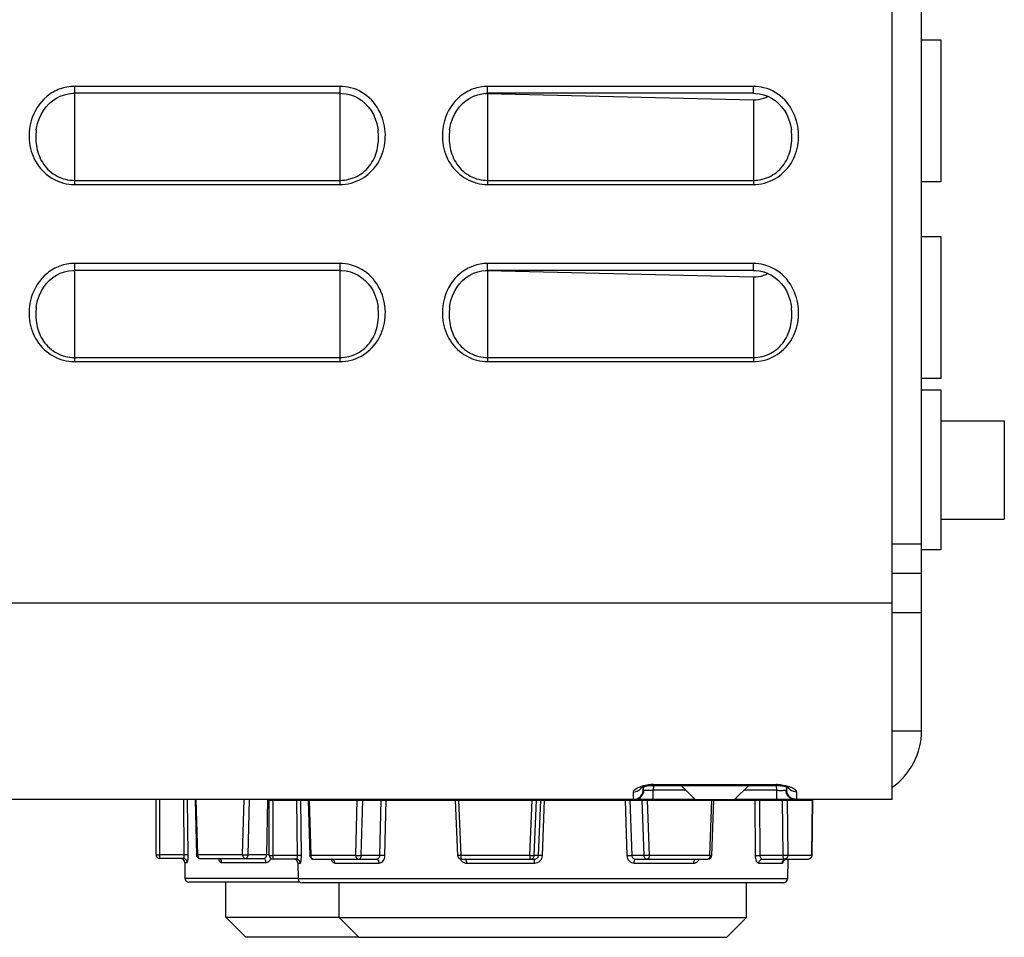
# Model space of a CAD drawing. Header units: millimetres. Extents: x 0 to 1000, y 0 to 850.
# Tile 61 of 80: x 580 to 630, y 273 to 320. Entities that reach past the tile are written whole.
import ezdxf

# ---------------------------------------------------------------- set-up
doc = ezdxf.new("R2010")
doc.units = ezdxf.units.MM
doc.header["$LTSCALE"] = 55.407407
doc.layers.get('0').update_dxf_attribs({"linetype": 'CONTINUOUS'})
doc.layers.add('02___PRT_ALL_AXES', color=7, linetype='CONTINUOUS')
doc.layers.add('CHANFREINS', color=7, linetype='CONTINUOUS')

msp = doc.modelspace()

# ---------------------------------------------------------------- linework, layer by layer
at = {"color": 7, "linetype": 'CONTINUOUS'}
for p, q in [((624.104, 280.101), (624.104, 367.667)), ((581.457, 315.627), (581.644, 315.751)), ((581.644, 315.751), (581.842, 315.85)), ((581.842, 315.85), (582.048, 315.923)), ((582.048, 315.923), (582.257, 315.971)), ((582.257, 315.971), (582.467, 315.993)), ((582.467, 315.993), (582.554, 315.996)), ((596.054, 315.996), (582.554, 315.996)), ((596.054, 315.996), (596.164, 315.992)), ((596.164, 315.992), (596.371, 315.967)), ((596.371, 315.967), (596.578, 315.918)), ((596.578, 315.918), (596.781, 315.843)), ((596.781, 315.843), (596.977, 315.744)), ((596.977, 315.744), (597.162, 315.62)), ((602.456, 315.627), (602.644, 315.751)), ((602.644, 315.751), (602.842, 315.85)), ((602.842, 315.85), (603.048, 315.923)), ((603.048, 315.923), (603.257, 315.971)), ((603.257, 315.971), (603.467, 315.993)), ((603.467, 315.993), (603.554, 315.996)), ((617.054, 315.996), (603.554, 315.996)), ((603.554, 315.982), (617.054, 315.666)), ((617.054, 315.996), (617.163, 315.992)), ((617.163, 315.992), (617.371, 315.967)), ((617.371, 315.967), (617.578, 315.918)), ((617.561, 315.923), (617.767, 315.849)), ((617.578, 315.918), (617.781, 315.843)), ((617.767, 315.849), (617.788, 315.838)), ((617.781, 315.843), (617.976, 315.744)), ((617.976, 315.744), (618.162, 315.62)), ((580.983, 315.124), (581.123, 315.312)), ((581.123, 315.312), (581.282, 315.48)), ((581.282, 315.48), (581.457, 315.627)), ((597.162, 315.62), (597.334, 315.473)), ((597.334, 315.473), (597.491, 315.305)), ((597.491, 315.305), (597.629, 315.118)), ((601.983, 315.124), (602.123, 315.312)), ((602.123, 315.312), (602.282, 315.48)), ((602.282, 315.48), (602.456, 315.627)), ((618.162, 315.62), (618.334, 315.474)), ((618.334, 315.474), (618.491, 315.306)), ((618.491, 315.306), (618.629, 315.119)), ((580.687, 314.467), (580.764, 314.699)), ((580.764, 314.699), (580.863, 314.919)), ((580.863, 314.919), (580.983, 315.124)), ((597.629, 315.118), (597.748, 314.915)), ((597.748, 314.915), (597.846, 314.695)), ((597.846, 314.695), (597.922, 314.464)), ((601.687, 314.466), (601.764, 314.699)), ((601.764, 314.699), (601.863, 314.919)), ((601.863, 314.919), (601.983, 315.124)), ((618.629, 315.119), (618.748, 314.915)), ((618.748, 314.915), (618.846, 314.696)), ((618.846, 314.696), (618.922, 314.464)), ((580.621, 314.131), (580.635, 314.224)), ((580.635, 314.224), (580.687, 314.467)), ((597.922, 314.464), (597.974, 314.223)), ((597.974, 314.223), (597.987, 314.132)), ((601.621, 314.131), (601.635, 314.224)), ((601.635, 314.224), (601.687, 314.466)), ((618.922, 314.464), (618.974, 314.223)), ((618.974, 314.223), (618.987, 314.131)), ((581.457, 306.627), (581.644, 306.751)), ((581.644, 306.751), (581.842, 306.85)), ((581.842, 306.85), (582.048, 306.923)), ((582.048, 306.923), (582.257, 306.971)), ((582.257, 306.971), (582.467, 306.993)), ((582.467, 306.993), (582.554, 306.996)), ((596.054, 306.996), (582.554, 306.996)), ((596.054, 306.996), (596.164, 306.992)), ((596.164, 306.992), (596.371, 306.967)), ((596.371, 306.967), (596.578, 306.918)), ((596.578, 306.918), (596.781, 306.843)), ((596.781, 306.843), (596.977, 306.744)), ((596.977, 306.744), (597.162, 306.62)), ((602.456, 306.627), (602.644, 306.751)), ((602.644, 306.751), (602.842, 306.85)), ((602.842, 306.85), (603.048, 306.923)), ((603.048, 306.923), (603.257, 306.971)), ((603.257, 306.971), (603.467, 306.993)), ((603.467, 306.993), (603.554, 306.996)), ((617.054, 306.996), (603.554, 306.996)), ((603.554, 306.982), (617.054, 306.666)), ((617.054, 306.996), (617.163, 306.992)), ((617.163, 306.992), (617.371, 306.967)), ((617.371, 306.967), (617.578, 306.918)), ((617.561, 306.923), (617.767, 306.849)), ((617.578, 306.918), (617.781, 306.843)), ((617.767, 306.849), (617.788, 306.838)), ((617.781, 306.843), (617.976, 306.744)), ((617.976, 306.744), (618.162, 306.62)), ((580.983, 306.124), (581.123, 306.312)), ((581.123, 306.312), (581.282, 306.48)), ((581.282, 306.48), (581.457, 306.627)), ((597.162, 306.62), (597.334, 306.473)), ((597.334, 306.473), (597.491, 306.305)), ((597.491, 306.305), (597.629, 306.118)), ((601.983, 306.124), (602.123, 306.312)), ((602.123, 306.312), (602.282, 306.48)), ((602.282, 306.48), (602.456, 306.627)), ((618.162, 306.62), (618.334, 306.474)), ((618.334, 306.474), (618.491, 306.306)), ((618.491, 306.306), (618.629, 306.119)), ((580.687, 305.467), (580.764, 305.699)), ((580.764, 305.699), (580.863, 305.919)), ((580.863, 305.919), (580.983, 306.124)), ((597.629, 306.118), (597.748, 305.915)), ((597.748, 305.915), (597.846, 305.695)), ((597.846, 305.695), (597.922, 305.464)), ((601.687, 305.466), (601.764, 305.699)), ((601.764, 305.699), (601.863, 305.919)), ((601.863, 305.919), (601.983, 306.124)), ((618.629, 306.119), (618.748, 305.915)), ((618.748, 305.915), (618.846, 305.696)), ((618.846, 305.696), (618.922, 305.464)), ((580.621, 305.131), (580.635, 305.224)), ((580.635, 305.224), (580.687, 305.467)), ((597.922, 305.464), (597.974, 305.223)), ((597.974, 305.223), (597.987, 305.132)), ((601.621, 305.131), (601.635, 305.224)), ((601.635, 305.224), (601.687, 305.466)), ((618.922, 305.464), (618.974, 305.223)), ((618.974, 305.223), (618.987, 305.131)), ((626.604, 299.351), (629.804, 299.351)), ((629.804, 299.351), (629.804, 294.351)), ((626.604, 294.351), (629.804, 294.351)), ((611.343, 280.7), (611.347, 280.702)), ((611.347, 280.702), (611.359, 280.709)), ((611.359, 280.709), (611.382, 280.72)), ((611.382, 280.72), (611.416, 280.734)), ((611.416, 280.734), (611.46, 280.75)), ((611.46, 280.75), (611.515, 280.767)), ((611.47, 280.753), (611.461, 280.581)), ((611.515, 280.767), (611.581, 280.783)), ((611.581, 280.783), (611.658, 280.798)), ((611.658, 280.798), (611.745, 280.811)), ((611.745, 280.811), (611.837, 280.819)), ((611.837, 280.819), (611.934, 280.824)), ((611.934, 280.824), (611.976, 280.824)), ((611.976, 280.824), (618.226, 280.821)), ((618.226, 280.821), (618.33, 280.818)), ((618.33, 280.818), (618.424, 280.811)), ((618.424, 280.811), (618.514, 280.799)), ((618.514, 280.799), (618.595, 280.785)), ((618.595, 280.785), (618.666, 280.768)), ((618.666, 280.768), (618.727, 280.751)), ((618.727, 280.751), (618.775, 280.735)), ((618.733, 280.749), (618.741, 280.581)), ((618.775, 280.735), (618.812, 280.72)), ((618.812, 280.72), (618.821, 280.716)), ((618.741, 280.597), (618.741, 280.583)), ((611.027, 280.101), (526.804, 280.101)), ((586.704, 277.301), (586.704, 280.101)), ((588.688, 280.101), (588.767, 277.295)), ((592.454, 280.069), (620.078, 280.069)), ((592.454, 277.269), (592.454, 280.069)), ((594.438, 280.069), (594.517, 277.263)), ((601.904, 280.069), (602.025, 277.26)), ((614.104, 280.101), (611.961, 280.101)), ((614.944, 277.261), (615.05, 280.069)), ((618.243, 280.101), (616.104, 280.101)), ((624.104, 280.101), (619.173, 280.101)), ((620.036, 277.266), (620.078, 280.069)), ((588.086, 277.101), (586.904, 277.101)), ((588.16, 276.904), (588.174, 276.097)), ((588.967, 277.101), (592.157, 277.101)), ((589.872, 277.101), (589.877, 277.101)), ((589.877, 277.101), (589.888, 277.099)), ((589.888, 277.099), (589.898, 277.097)), ((589.898, 277.097), (589.905, 277.094)), ((589.905, 277.094), (589.911, 277.091)), ((589.911, 277.091), (589.913, 277.089)), ((593.836, 277.069), (592.654, 277.069)), ((593.91, 276.872), (593.924, 276.065)), ((594.717, 277.069), (597.907, 277.069)), ((595.622, 277.069), (595.627, 277.069)), ((595.627, 277.069), (595.638, 277.067)), ((595.638, 277.067), (595.648, 277.065)), ((595.648, 277.065), (595.655, 277.062)), ((595.655, 277.062), (595.661, 277.059)), ((595.661, 277.059), (595.663, 277.057)), ((602.225, 277.069), (605.931, 277.069)), ((611.074, 277.069), (614.744, 277.069)), ((617.51, 277.069), (619.836, 277.069)), ((618.58, 276.993), (618.578, 276.989)), ((618.578, 276.989), (618.578, 276.987)), ((618.578, 276.987), (618.579, 276.989)), ((618.579, 276.989), (618.581, 276.993)), ((618.581, 276.996), (618.58, 276.993)), ((618.581, 276.993), (618.585, 276.999)), ((618.585, 276.999), (618.591, 277.007)), ((618.591, 277.007), (618.598, 277.015)), ((618.598, 277.015), (618.608, 277.024)), ((618.608, 277.024), (618.619, 277.034)), ((618.619, 277.034), (618.632, 277.042)), ((618.632, 277.042), (618.647, 277.051)), ((618.647, 277.051), (618.663, 277.058)), ((618.663, 277.058), (618.681, 277.063)), ((618.681, 277.063), (618.7, 277.067)), ((618.802, 277.069), (618.784, 276.065)), ((594.016, 275.901), (588.374, 275.901)), ((618.584, 275.869), (594.124, 275.869)), ((590.254, 274.133), (596.004, 274.133)), ((591.254, 273.133), (590.254, 274.133)), ((596.004, 274.101), (616.704, 274.101)), ((597.004, 273.101), (596.004, 274.101)), ((615.704, 273.101), (616.704, 274.101)), ((591.254, 273.133), (596.972, 273.133)), ((597.004, 273.101), (615.704, 273.101))]:
    msp.add_line(p, q, dxfattribs=at)
at = {"color": 3, "linetype": 'CONTINUOUS'}
for p, q in [((626.604, 318.701), (625.604, 318.701)), ((626.604, 311.501), (626.604, 318.701)), ((626.604, 311.501), (625.604, 311.501)), ((626.604, 308.701), (625.604, 308.701)), ((626.604, 301.501), (626.604, 308.701)), ((626.604, 301.501), (625.604, 301.501)), ((626.604, 300.901), (625.604, 300.901)), ((626.604, 292.801), (626.604, 300.901)), ((626.604, 292.801), (625.604, 292.801)), ((625.604, 283.601), (625.604, 291.601)), ((624.104, 289.601), (625.604, 289.601)), ((624.104, 283.601), (625.604, 283.601)), ((611.961, 280.101), (611.027, 280.101)), ((619.173, 280.101), (618.243, 280.101))]:
    msp.add_line(p, q, dxfattribs=at)
at = {"color": 9, "linetype": 'CONTINUOUS'}
for p, q in [((596.054, 316.346), (582.554, 316.346)), ((582.554, 316.346), (582.554, 311.359)), ((596.054, 311.359), (596.054, 316.346)), ((617.054, 316.346), (603.554, 316.346)), ((603.554, 315.996), (603.554, 316.346)), ((617.054, 315.996), (617.054, 316.346)), ((603.554, 315.982), (603.554, 311.359)), ((617.054, 315.666), (617.054, 311.359)), ((580.622, 314.138), (580.621, 314.131)), ((597.987, 314.131), (597.986, 314.137)), ((601.622, 314.138), (601.621, 314.131)), ((618.987, 314.131), (618.986, 314.137)), ((582.554, 311.569), (596.054, 311.569)), ((582.554, 311.359), (596.054, 311.359)), ((603.554, 311.569), (617.054, 311.569)), ((603.554, 311.359), (617.054, 311.359)), ((596.054, 307.346), (582.554, 307.346)), ((582.554, 307.346), (582.554, 302.359)), ((596.054, 302.359), (596.054, 307.346)), ((617.054, 307.346), (603.554, 307.346)), ((603.554, 306.996), (603.554, 307.346)), ((617.054, 306.996), (617.054, 307.346)), ((603.554, 306.982), (603.554, 302.359)), ((617.054, 306.666), (617.054, 302.359)), ((580.622, 305.138), (580.621, 305.131)), ((597.987, 305.131), (597.986, 305.137)), ((601.622, 305.138), (601.621, 305.131)), ((618.987, 305.131), (618.986, 305.137)), ((582.554, 302.569), (596.054, 302.569)), ((582.554, 302.359), (596.054, 302.359)), ((603.554, 302.569), (617.054, 302.569)), ((603.554, 302.359), (617.054, 302.359)), ((526.804, 290.101), (624.104, 290.101)), ((611.973, 280.824), (611.96, 280.575)), ((611.976, 280.862), (618.226, 280.859)), ((611.976, 280.862), (611.976, 280.824)), ((618.226, 280.859), (618.226, 280.821)), ((618.243, 280.575), (618.23, 280.821)), ((613.63, 280.575), (611.96, 280.575)), ((611.961, 280.101), (611.96, 280.575)), ((618.243, 280.575), (616.578, 280.575)), ((618.243, 280.101), (618.243, 280.575)), ((618.719, 280.568), (618.708, 280.567)), ((586.904, 277.101), (586.904, 280.101)), ((588.142, 277.292), (588.114, 280.101)), ((588.339, 277.287), (588.311, 280.101)), ((588.735, 280.101), (588.814, 277.301)), ((591.099, 277.301), (591.177, 280.101)), ((591.381, 277.292), (591.459, 280.101)), ((592.329, 277.292), (592.386, 280.101)), ((592.642, 280.069), (592.642, 280.101)), ((592.654, 277.069), (592.654, 280.069)), ((593.892, 277.26), (593.864, 280.069)), ((594.089, 277.255), (594.061, 280.069)), ((594.485, 280.069), (594.564, 277.269)), ((596.849, 277.269), (596.927, 280.069)), ((597.131, 277.26), (597.209, 280.069)), ((598.079, 277.26), (598.136, 280.069)), ((598.336, 277.255), (598.392, 280.069)), ((602.07, 280.069), (602.19, 277.269)), ((605.691, 277.269), (605.812, 280.069)), ((605.923, 277.26), (606.043, 280.069)), ((606.138, 277.26), (606.254, 280.069)), ((606.335, 277.255), (606.449, 280.069)), ((610.54, 280.069), (610.631, 277.255)), ((610.781, 280.069), (610.873, 277.26)), ((611.386, 280.069), (611.492, 277.26)), ((611.659, 280.069), (611.765, 277.269)), ((614.844, 277.269), (614.95, 280.069)), ((617.132, 280.069), (617.147, 277.255)), ((617.373, 280.069), (617.389, 277.26)), ((618.51, 280.069), (618.552, 277.26)), ((618.766, 280.069), (618.808, 277.269)), ((619.241, 280.11), (619.241, 280.108)), ((620.024, 277.269), (620.066, 280.069)), ((588.142, 277.292), (586.904, 277.292)), ((588.814, 277.301), (591.099, 277.301)), ((592.329, 277.292), (591.381, 277.292)), ((593.892, 277.26), (592.654, 277.26)), ((594.564, 277.269), (596.849, 277.269)), ((598.079, 277.26), (597.131, 277.26)), ((602.19, 277.269), (605.691, 277.269)), ((606.138, 277.26), (605.923, 277.26)), ((611.492, 277.26), (610.873, 277.26)), ((611.765, 277.269), (614.844, 277.269)), ((618.552, 277.26), (617.389, 277.26)), ((618.808, 277.269), (620.024, 277.269)), ((588.16, 276.904), (588.284, 276.904)), ((590.042, 276.904), (592.291, 276.904)), ((593.91, 276.872), (594.034, 276.872)), ((595.792, 276.872), (598.041, 276.872)), ((602.492, 276.872), (605.938, 276.872)), ((611, 276.872), (614.03, 276.872)), ((617.334, 276.872), (618.53, 276.872)), ((593.924, 276.097), (588.174, 276.097)), ((618.784, 276.065), (593.924, 276.065))]:
    msp.add_line(p, q, dxfattribs=at)
for centre, radius, start, end in [((596.053, 314.181), 2.164, 75.5406, 89.9673), ((617.053, 314.181), 2.164, 75.5264, 89.9671), ((596.053, 305.181), 2.164, 75.5406, 89.9673), ((617.053, 305.181), 2.164, 75.5264, 89.9671), ((611.97, 278.58), 2.282, 93.7345, 97.1589), ((611.974, 278.529), 2.333, 92.5297, 93.7436), ((611.975, 278.513), 2.349, 89.9694, 92.5333), ((618.225, 278.512), 2.347, 88.7739, 89.9683), ((618.226, 278.521), 2.338, 85.0203, 88.7831), ((568.866, 279.749), 42.098, 0.7507, 1.0133), ((610.967, 280.601), 0.527, 347.2745, 356.3411), ((611.455, 290.33), 9.769, 272.5688, 272.9629), ((618.746, 290.291), 9.729, 267.0387, 267.4306), ((618.676, 288.576), 8.013, 267.3778, 268.7209), ((618.613, 285.933), 5.369, 268.7601, 269.3468), ((619.235, 280.601), 0.528, 183.6598, 192.7057), ((592.356, 272.319), 4.974, 88.8706, 89.1018), ((619.813, 277.269), 0.211, 352.8563, 359.9787), ((590.405, 277.27), 0.569, 197.3206, 198.0073), ((590.361, 277.255), 0.522, 197.9604, 201.8543), ((596.155, 277.238), 0.569, 197.3206, 198.0073), ((596.111, 277.223), 0.522, 197.9604, 201.8543), ((602.521, 277.267), 0.406, 207.5265, 213.6514), ((618.726, 276.876), 0.193, 103.5515, 112.6366), ((618.726, 276.875), 0.194, 97.6307, 103.5625), ((618.726, 276.876), 0.193, 96.0525, 97.6259)]:
    msp.add_arc(centre, radius, start, end, dxfattribs=at)
at = {"color": 7, "linetype": 'CONTINUOUS'}
for centre, radius, start, end in [((603.589, 317.468), 1.486, 264.5128, 268.6499), ((617.097, 317.161), 1.494, 288.751, 297.6285), ((603.589, 308.468), 1.486, 264.5128, 268.6499), ((617.097, 308.161), 1.494, 288.751, 297.6285), ((610.967, 280.608), 0.494, 347.1669, 356.9416), ((619.235, 280.608), 0.494, 183.0578, 192.8331), ((619.24, 280.611), 0.502, 241.1739, 250.794), ((586.904, 277.301), 0.2, 180, 270), ((588.967, 277.301), 0.2, 205.2303, 270.0046), ((592.654, 277.269), 0.2, 180, 270), ((594.717, 277.269), 0.2, 205.2303, 270.0046), ((602.225, 277.269), 0.2, 182.4617, 270.0001), ((614.744, 277.269), 0.2, 270.0044, 357.8397), ((619.836, 277.269), 0.2, 270.0015, 359.1441), ((587.96, 276.901), 0.2, 1, 75.1667), ((593.71, 276.869), 0.2, 1, 75.1667), ((588.374, 276.101), 0.2, 181, 270), ((594.124, 276.069), 0.2, 181, 270), ((618.584, 276.069), 0.2, 270, 359)]:
    msp.add_arc(centre, radius, start, end, dxfattribs=at)
at = {"color": 3, "linetype": 'CONTINUOUS'}
msp.add_arc((622.104, 283.601), 3.5, 304.856, 360, dxfattribs=at)
at = {"color": 9, "linetype": 'CONTINUOUS'}
for points, knots in [([(582.554, 316.346), (582.305, 316.346), (581.8, 316.256), (580.923, 315.755), (580.496, 315.071), (580.36, 314.595)], [0, 0, 0, 0, 0.251086, 0.502378, 1, 1, 1, 1]), ([(598.25, 314.592), (598.137, 314.985), (597.73, 315.733), (596.988, 316.175), (596.593, 316.277)], [0, 0, 0, 0, 0.50071, 1, 1, 1, 1]), ([(603.554, 316.346), (603.304, 316.346), (602.799, 316.255), (601.921, 315.753), (601.495, 315.068), (601.359, 314.591)], [0, 0, 0, 0, 0.251088, 0.502383, 1, 1, 1, 1]), ([(619.249, 314.594), (619.137, 314.986), (618.729, 315.733), (617.988, 316.175), (617.594, 316.277)], [0, 0, 0, 0, 0.500706, 1, 1, 1, 1]), ([(580.36, 314.595), (580.257, 314.235), (580.197, 313.463), (580.581, 312.37), (581.42, 311.559), (582.181, 311.359), (582.554, 311.359)], [0, 0, 0, 0, 0.250503, 0.50075, 0.750528, 1, 1, 1, 1]), ([(596.054, 311.359), (596.427, 311.359), (597.187, 311.559), (598.027, 312.368), (598.411, 313.46), (598.353, 314.232), (598.25, 314.592)], [0, 0, 0, 0, 0.249284, 0.499031, 0.749379, 1, 1, 1, 1]), ([(601.359, 314.591), (601.256, 314.231), (601.198, 313.46), (601.582, 312.368), (602.421, 311.559), (603.181, 311.359), (603.554, 311.359)], [0, 0, 0, 0, 0.250503, 0.500748, 0.750526, 1, 1, 1, 1]), ([(617.054, 311.359), (617.427, 311.359), (618.188, 311.559), (619.027, 312.369), (619.411, 313.462), (619.352, 314.234), (619.249, 314.594)], [0, 0, 0, 0, 0.249285, 0.499034, 0.749381, 1, 1, 1, 1]), ([(580.621, 314.131), (580.584, 313.832), (580.594, 313.219), (580.936, 312.352), (581.636, 311.721), (582.252, 311.568), (582.554, 311.569)], [0, 0, 0, 0, 0.248752, 0.498807, 0.749393, 1, 1, 1, 1]), ([(596.054, 311.569), (596.357, 311.569), (596.972, 311.721), (597.673, 312.352), (598.015, 313.219), (598.025, 313.833), (597.987, 314.131)], [0, 0, 0, 0, 0.2504, 0.500953, 0.751105, 1, 1, 1, 1]), ([(601.621, 314.131), (601.584, 313.832), (601.594, 313.219), (601.936, 312.352), (602.636, 311.721), (603.252, 311.568), (603.554, 311.569)], [0, 0, 0, 0, 0.248752, 0.498807, 0.749392, 1, 1, 1, 1]), ([(617.054, 311.569), (617.357, 311.569), (617.972, 311.721), (618.673, 312.352), (619.015, 313.219), (619.025, 313.833), (618.987, 314.131)], [0, 0, 0, 0, 0.250401, 0.500955, 0.751107, 1, 1, 1, 1]), ([(582.554, 307.346), (582.305, 307.346), (581.8, 307.256), (580.923, 306.755), (580.496, 306.071), (580.36, 305.595)], [0, 0, 0, 0, 0.251086, 0.502378, 1, 1, 1, 1]), ([(598.25, 305.592), (598.137, 305.985), (597.73, 306.733), (596.988, 307.175), (596.593, 307.277)], [0, 0, 0, 0, 0.50071, 1, 1, 1, 1]), ([(603.554, 307.346), (603.304, 307.346), (602.799, 307.255), (601.921, 306.753), (601.495, 306.068), (601.359, 305.591)], [0, 0, 0, 0, 0.251088, 0.502383, 1, 1, 1, 1]), ([(619.249, 305.594), (619.137, 305.986), (618.729, 306.733), (617.988, 307.175), (617.594, 307.277)], [0, 0, 0, 0, 0.500706, 1, 1, 1, 1]), ([(580.36, 305.595), (580.257, 305.235), (580.197, 304.463), (580.581, 303.37), (581.42, 302.559), (582.181, 302.359), (582.554, 302.359)], [0, 0, 0, 0, 0.250503, 0.50075, 0.750528, 1, 1, 1, 1]), ([(596.054, 302.359), (596.427, 302.359), (597.187, 302.559), (598.027, 303.368), (598.411, 304.46), (598.353, 305.232), (598.25, 305.592)], [0, 0, 0, 0, 0.249284, 0.499031, 0.749379, 1, 1, 1, 1]), ([(601.359, 305.591), (601.256, 305.231), (601.198, 304.46), (601.582, 303.368), (602.421, 302.559), (603.181, 302.359), (603.554, 302.359)], [0, 0, 0, 0, 0.250503, 0.500748, 0.750526, 1, 1, 1, 1]), ([(617.054, 302.359), (617.427, 302.359), (618.188, 302.559), (619.027, 303.369), (619.411, 304.462), (619.352, 305.234), (619.249, 305.594)], [0, 0, 0, 0, 0.249285, 0.499034, 0.749381, 1, 1, 1, 1]), ([(580.621, 305.131), (580.584, 304.832), (580.594, 304.219), (580.936, 303.352), (581.636, 302.721), (582.252, 302.568), (582.554, 302.569)], [0, 0, 0, 0, 0.248752, 0.498807, 0.749393, 1, 1, 1, 1]), ([(596.054, 302.569), (596.357, 302.569), (596.972, 302.721), (597.673, 303.352), (598.015, 304.219), (598.025, 304.833), (597.987, 305.131)], [0, 0, 0, 0, 0.2504, 0.500953, 0.751105, 1, 1, 1, 1]), ([(601.621, 305.131), (601.584, 304.832), (601.594, 304.219), (601.936, 303.352), (602.636, 302.721), (603.252, 302.568), (603.554, 302.569)], [0, 0, 0, 0, 0.248752, 0.498807, 0.749392, 1, 1, 1, 1]), ([(617.054, 302.569), (617.357, 302.569), (617.972, 302.721), (618.673, 303.352), (619.015, 304.219), (619.025, 304.833), (618.987, 305.131)], [0, 0, 0, 0, 0.250401, 0.500955, 0.751107, 1, 1, 1, 1]), ([(610.958, 280.493), (610.956, 280.56), (611.133, 280.708), (611.304, 280.763), (611.424, 280.794)], [0, 0, 0, 0, 0.34792, 1, 1, 1, 1]), ([(610.958, 280.493), (611.041, 280.493), (611.209, 280.534), (611.337, 280.651), (611.382, 280.72)], [0, 0, 0, 0, 0.503953, 1, 1, 1, 1]), ([(611.424, 280.794), (611.445, 280.8), (611.531, 280.821), (611.619, 280.836), (611.686, 280.844)], [0, 0, 0, 0, 0.237492, 1, 1, 1, 1]), ([(618.429, 280.85), (618.457, 280.847), (618.566, 280.836), (618.675, 280.816), (618.753, 280.797)], [0, 0, 0, 0, 0.262014, 1, 1, 1, 1]), ([(618.753, 280.797), (618.772, 280.792), (618.842, 280.773), (618.912, 280.75), (618.961, 280.731)], [0, 0, 0, 0, 0.267464, 1, 1, 1, 1]), ([(619.242, 280.491), (619.159, 280.491), (618.991, 280.532), (618.863, 280.648), (618.819, 280.717)], [0, 0, 0, 0, 0.503938, 1, 1, 1, 1]), ([(618.961, 280.731), (619.035, 280.701), (619.148, 280.649), (619.243, 280.538), (619.242, 280.491)], [0, 0, 0, 0, 0.631551, 1, 1, 1, 1]), ([(610.962, 280.108), (610.962, 280.116), (610.962, 280.18), (610.961, 280.244), (610.96, 280.3)], [0, 0, 0, 0, 0.121959, 1, 1, 1, 1]), ([(611.027, 280.101), (611.129, 280.101), (611.345, 280.182), (611.457, 280.38), (611.481, 280.485)], [0, 0, 0, 0, 0.489447, 1, 1, 1, 1]), ([(611.493, 280.567), (611.488, 280.567), (611.477, 280.568), (611.46, 280.574), (611.461, 280.581)], [0, 0, 0, 0, 0.39766, 1, 1, 1, 1]), ([(611.893, 280.571), (611.85, 280.569), (611.717, 280.565), (611.583, 280.559), (611.493, 280.567)], [0, 0, 0, 0, 0.32257, 1, 1, 1, 1]), ([(618.708, 280.567), (618.699, 280.566), (618.647, 280.563), (618.595, 280.564), (618.552, 280.564)], [0, 0, 0, 0, 0.179122, 1, 1, 1, 1]), ([(618.741, 280.581), (618.742, 280.578), (618.734, 280.57), (618.724, 280.569), (618.719, 280.568)], [0, 0, 0, 0, 0.352931, 1, 1, 1, 1]), ([(619.173, 280.101), (619.071, 280.101), (618.855, 280.182), (618.744, 280.38), (618.72, 280.485)], [0, 0, 0, 0, 0.489083, 1, 1, 1, 1]), ([(619.242, 280.491), (619.242, 280.442), (619.241, 280.315), (619.237, 280.188), (619.241, 280.11)], [0, 0, 0, 0, 0.386464, 1, 1, 1, 1]), ([(611.027, 280.101), (611.01, 280.101), (610.996, 280.103), (610.961, 280.102), (610.962, 280.108)], [0, 0, 0, 0, 0.74155, 1, 1, 1, 1]), ([(619.241, 280.108), (619.241, 280.102), (619.205, 280.103), (619.19, 280.101), (619.173, 280.101)], [0, 0, 0, 0, 0.258075, 1, 1, 1, 1]), ([(586.704, 277.301), (586.704, 277.299), (586.712, 277.299), (586.721, 277.297), (586.741, 277.296), (586.765, 277.294), (586.795, 277.293), (586.842, 277.292), (586.879, 277.292), (586.904, 277.292)], [0, 0, 0, 0, 0.021001, 0.078269, 0.170797, 0.294898, 0.446033, 0.618513, 1, 1, 1, 1]), ([(588.086, 277.101), (588.094, 277.101), (588.114, 277.119), (588.137, 277.183), (588.143, 277.246), (588.142, 277.292)], [0, 0, 0, 0, 0.121961, 0.335532, 1, 1, 1, 1]), ([(588.339, 277.287), (588.331, 277.289), (588.308, 277.29), (588.266, 277.292), (588.208, 277.292), (588.165, 277.292), (588.142, 277.292)], [0, 0, 0, 0, 0.121001, 0.347616, 0.652861, 1, 1, 1, 1]), ([(588.284, 276.904), (588.288, 276.904), (588.298, 276.915), (588.312, 276.951), (588.327, 277.029), (588.338, 277.147), (588.34, 277.238), (588.339, 277.287)], [0, 0, 0, 0, 0.033017, 0.09419, 0.309058, 0.625356, 1, 1, 1, 1]), ([(588.814, 277.301), (588.807, 277.3), (588.796, 277.299), (588.78, 277.298), (588.773, 277.296), (588.767, 277.296), (588.767, 277.295)], [0, 0, 0, 0, 0.423268, 0.737732, 0.930996, 1, 1, 1, 1]), ([(588.814, 277.301), (588.814, 277.275), (588.821, 277.224), (588.854, 277.159), (588.904, 277.112), (588.947, 277.101), (588.967, 277.101)], [0, 0, 0, 0, 0.279669, 0.542981, 0.78123, 1, 1, 1, 1]), ([(591.099, 277.301), (591.119, 277.299), (591.213, 277.295), (591.307, 277.292), (591.381, 277.292)], [0, 0, 0, 0, 0.216137, 1, 1, 1, 1]), ([(591.099, 277.301), (591.099, 277.275), (591.106, 277.224), (591.139, 277.159), (591.189, 277.112), (591.232, 277.101), (591.252, 277.101)], [0, 0, 0, 0, 0.279669, 0.542981, 0.78123, 1, 1, 1, 1]), ([(591.252, 277.101), (591.269, 277.101), (591.305, 277.113), (591.346, 277.157), (591.373, 277.219), (591.38, 277.267), (591.381, 277.292)], [0, 0, 0, 0, 0.199409, 0.430941, 0.702247, 1, 1, 1, 1]), ([(592.157, 277.101), (592.179, 277.101), (592.224, 277.111), (592.3, 277.168), (592.328, 277.243), (592.329, 277.292)], [0, 0, 0, 0, 0.231394, 0.475215, 1, 1, 1, 1]), ([(592.434, 277.292), (592.425, 277.292), (592.39, 277.292), (592.354, 277.292), (592.329, 277.292)], [0, 0, 0, 0, 0.270926, 1, 1, 1, 1]), ([(592.454, 277.269), (592.454, 277.267), (592.462, 277.267), (592.471, 277.265), (592.491, 277.264), (592.515, 277.262), (592.545, 277.261), (592.592, 277.26), (592.629, 277.26), (592.654, 277.26)], [0, 0, 0, 0, 0.021001, 0.078269, 0.170797, 0.294898, 0.446033, 0.618513, 1, 1, 1, 1]), ([(593.836, 277.069), (593.844, 277.069), (593.864, 277.087), (593.887, 277.151), (593.893, 277.214), (593.892, 277.26)], [0, 0, 0, 0, 0.121961, 0.335532, 1, 1, 1, 1]), ([(594.089, 277.255), (594.081, 277.257), (594.058, 277.258), (594.016, 277.26), (593.958, 277.26), (593.915, 277.26), (593.892, 277.26)], [0, 0, 0, 0, 0.121001, 0.347616, 0.652861, 1, 1, 1, 1]), ([(594.034, 276.872), (594.038, 276.872), (594.048, 276.883), (594.062, 276.919), (594.077, 276.997), (594.088, 277.115), (594.09, 277.206), (594.089, 277.255)], [0, 0, 0, 0, 0.033017, 0.09419, 0.309058, 0.625356, 1, 1, 1, 1]), ([(594.564, 277.269), (594.557, 277.268), (594.546, 277.267), (594.53, 277.266), (594.523, 277.264), (594.517, 277.264), (594.517, 277.263)], [0, 0, 0, 0, 0.423268, 0.737732, 0.930996, 1, 1, 1, 1]), ([(594.564, 277.269), (594.564, 277.243), (594.571, 277.192), (594.604, 277.127), (594.654, 277.08), (594.697, 277.069), (594.717, 277.069)], [0, 0, 0, 0, 0.279669, 0.542981, 0.78123, 1, 1, 1, 1]), ([(596.849, 277.269), (596.869, 277.267), (596.963, 277.263), (597.057, 277.26), (597.131, 277.26)], [0, 0, 0, 0, 0.216137, 1, 1, 1, 1]), ([(596.849, 277.269), (596.849, 277.243), (596.856, 277.192), (596.889, 277.127), (596.939, 277.08), (596.982, 277.069), (597.002, 277.069)], [0, 0, 0, 0, 0.279669, 0.542981, 0.78123, 1, 1, 1, 1]), ([(597.002, 277.069), (597.019, 277.069), (597.055, 277.081), (597.096, 277.125), (597.123, 277.187), (597.13, 277.235), (597.131, 277.26)], [0, 0, 0, 0, 0.199409, 0.430941, 0.702247, 1, 1, 1, 1]), ([(597.907, 277.069), (597.929, 277.069), (597.974, 277.079), (598.05, 277.136), (598.078, 277.211), (598.079, 277.26)], [0, 0, 0, 0, 0.231394, 0.475215, 1, 1, 1, 1]), ([(598.041, 276.872), (598.079, 276.872), (598.16, 276.895), (598.256, 276.983), (598.319, 277.108), (598.335, 277.205), (598.336, 277.255)], [0, 0, 0, 0, 0.216327, 0.453808, 0.717772, 1, 1, 1, 1]), ([(598.336, 277.255), (598.316, 277.256), (598.23, 277.259), (598.145, 277.261), (598.079, 277.26)], [0, 0, 0, 0, 0.233933, 1, 1, 1, 1]), ([(602.19, 277.269), (602.168, 277.268), (602.137, 277.266), (602.098, 277.264), (602.073, 277.263), (602.054, 277.262), (602.04, 277.261), (602.032, 277.261), (602.028, 277.261), (602.027, 277.26), (602.025, 277.26), (602.025, 277.26)], [0, 0, 0, 0, 0.394638, 0.567568, 0.716654, 0.837575, 0.926777, 0.958624, 0.981524, 0.995303, 1, 1, 1, 1]), ([(602.19, 277.269), (602.19, 277.243), (602.191, 277.197), (602.199, 277.132), (602.206, 277.094), (602.218, 277.069), (602.225, 277.069)], [0, 0, 0, 0, 0.370148, 0.685864, 0.902354, 1, 1, 1, 1]), ([(605.691, 277.269), (605.741, 277.267), (605.818, 277.264), (605.895, 277.26), (605.923, 277.26)], [0, 0, 0, 0, 0.645088, 1, 1, 1, 1]), ([(605.691, 277.269), (605.691, 277.243), (605.692, 277.197), (605.7, 277.132), (605.707, 277.094), (605.719, 277.069), (605.726, 277.069)], [0, 0, 0, 0, 0.370148, 0.685864, 0.902354, 1, 1, 1, 1]), ([(605.726, 277.069), (605.775, 277.069), (605.877, 277.11), (605.921, 277.211), (605.923, 277.26)], [0, 0, 0, 0, 0.497355, 1, 1, 1, 1]), ([(605.931, 277.069), (605.982, 277.069), (606.061, 277.099), (606.124, 277.183), (606.137, 277.234), (606.138, 277.26)], [0, 0, 0, 0, 0.494897, 0.747209, 1, 1, 1, 1]), ([(605.938, 276.872), (605.988, 276.872), (606.09, 276.892), (606.22, 276.977), (606.309, 277.103), (606.333, 277.204), (606.335, 277.255)], [0, 0, 0, 0, 0.249969, 0.499936, 0.749929, 1, 1, 1, 1]), ([(606.335, 277.255), (606.292, 277.257), (606.226, 277.258), (606.16, 277.261), (606.138, 277.26)], [0, 0, 0, 0, 0.652612, 1, 1, 1, 1]), ([(610.631, 277.255), (610.654, 277.256), (610.735, 277.259), (610.815, 277.261), (610.873, 277.26)], [0, 0, 0, 0, 0.283067, 1, 1, 1, 1]), ([(610.631, 277.255), (610.633, 277.205), (610.654, 277.105), (610.736, 276.978), (610.857, 276.893), (610.953, 276.872), (611, 276.872)], [0, 0, 0, 0, 0.258285, 0.511648, 0.75837, 1, 1, 1, 1]), ([(610.873, 277.26), (610.874, 277.234), (610.886, 277.183), (610.932, 277.119), (610.998, 277.078), (611.049, 277.069), (611.074, 277.069)], [0, 0, 0, 0, 0.253082, 0.504252, 0.753097, 1, 1, 1, 1]), ([(611.765, 277.269), (611.74, 277.268), (611.649, 277.264), (611.558, 277.26), (611.492, 277.26)], [0, 0, 0, 0, 0.27055, 1, 1, 1, 1]), ([(611.492, 277.26), (611.494, 277.211), (611.521, 277.137), (611.597, 277.079), (611.643, 277.069), (611.665, 277.069)], [0, 0, 0, 0, 0.519294, 0.764541, 1, 1, 1, 1]), ([(611.765, 277.269), (611.765, 277.243), (611.76, 277.194), (611.74, 277.131), (611.71, 277.084), (611.679, 277.069), (611.665, 277.069)], [0, 0, 0, 0, 0.319614, 0.603892, 0.828895, 1, 1, 1, 1]), ([(614.844, 277.269), (614.844, 277.243), (614.839, 277.194), (614.819, 277.131), (614.789, 277.084), (614.757, 277.069), (614.744, 277.069)], [0, 0, 0, 0, 0.319614, 0.603892, 0.828895, 1, 1, 1, 1]), ([(614.844, 277.269), (614.857, 277.268), (614.882, 277.267), (614.91, 277.265), (614.927, 277.264), (614.936, 277.263), (614.94, 277.262), (614.944, 277.262), (614.944, 277.261)], [0, 0, 0, 0, 0.411863, 0.729479, 0.845124, 0.929544, 0.981245, 1, 1, 1, 1]), ([(617.147, 277.255), (617.182, 277.258), (617.262, 277.26), (617.343, 277.261), (617.389, 277.26)], [0, 0, 0, 0, 0.433755, 1, 1, 1, 1]), ([(617.147, 277.255), (617.147, 277.205), (617.156, 277.112), (617.189, 277.005), (617.229, 276.937), (617.267, 276.892), (617.308, 276.872), (617.334, 276.872)], [0, 0, 0, 0, 0.32389, 0.609152, 0.729764, 0.833782, 1, 1, 1, 1]), ([(617.389, 277.26), (617.388, 277.235), (617.394, 277.187), (617.421, 277.124), (617.46, 277.081), (617.494, 277.069), (617.51, 277.069)], [0, 0, 0, 0, 0.30705, 0.581304, 0.809317, 1, 1, 1, 1]), ([(618.808, 277.269), (618.774, 277.264), (618.688, 277.262), (618.603, 277.26), (618.552, 277.26)], [0, 0, 0, 0, 0.403778, 1, 1, 1, 1]), ([(618.552, 277.26), (618.552, 277.235), (618.555, 277.189), (618.57, 277.129), (618.587, 277.086), (618.61, 277.069), (618.62, 277.069)], [0, 0, 0, 0, 0.346716, 0.645024, 0.862963, 1, 1, 1, 1]), ([(618.808, 277.269), (618.808, 277.243), (618.799, 277.191), (618.757, 277.124), (618.695, 277.079), (618.645, 277.069), (618.62, 277.069)], [0, 0, 0, 0, 0.257149, 0.510183, 0.757262, 1, 1, 1, 1]), ([(620.022, 277.243), (620.017, 277.197), (619.974, 277.107), (619.881, 277.069), (619.836, 277.069)], [0, 0, 0, 0, 0.510347, 1, 1, 1, 1]), ([(620.024, 277.269), (620.027, 277.268), (620.03, 277.267), (620.036, 277.267), (620.036, 277.266)], [0, 0, 0, 0, 0.726672, 1, 1, 1, 1]), ([(588.284, 276.904), (588.283, 276.955), (588.24, 277.059), (588.136, 277.101), (588.086, 277.101)], [0, 0, 0, 0, 0.501749, 1, 1, 1, 1]), ([(590.042, 276.904), (590.041, 276.954), (590.015, 277.03), (589.94, 277.09), (589.894, 277.101), (589.872, 277.101)], [0, 0, 0, 0, 0.522728, 0.767134, 1, 1, 1, 1]), ([(589.876, 277.061), (589.885, 277.038), (589.905, 276.997), (589.945, 276.946), (589.991, 276.912), (590.025, 276.904), (590.042, 276.904)], [0, 0, 0, 0, 0.305517, 0.570219, 0.79707, 1, 1, 1, 1]), ([(592.291, 276.904), (592.29, 276.93), (592.284, 276.979), (592.256, 277.043), (592.213, 277.089), (592.175, 277.101), (592.157, 277.101)], [0, 0, 0, 0, 0.293786, 0.563704, 0.796751, 1, 1, 1, 1]), ([(592.291, 276.904), (592.343, 276.904), (592.456, 276.949), (592.522, 277.046), (592.546, 277.101)], [0, 0, 0, 0, 0.464899, 1, 1, 1, 1]), ([(594.034, 276.872), (594.033, 276.923), (593.99, 277.027), (593.886, 277.069), (593.836, 277.069)], [0, 0, 0, 0, 0.501749, 1, 1, 1, 1]), ([(595.792, 276.872), (595.791, 276.922), (595.765, 276.998), (595.69, 277.058), (595.644, 277.069), (595.622, 277.069)], [0, 0, 0, 0, 0.522728, 0.767134, 1, 1, 1, 1]), ([(595.626, 277.029), (595.635, 277.006), (595.655, 276.965), (595.695, 276.914), (595.741, 276.88), (595.775, 276.872), (595.792, 276.872)], [0, 0, 0, 0, 0.305517, 0.570219, 0.79707, 1, 1, 1, 1]), ([(598.041, 276.872), (598.04, 276.898), (598.034, 276.947), (598.006, 277.011), (597.963, 277.057), (597.925, 277.069), (597.907, 277.069)], [0, 0, 0, 0, 0.293786, 0.563704, 0.796751, 1, 1, 1, 1]), ([(602.183, 277.042), (602.217, 276.991), (602.309, 276.904), (602.432, 276.872), (602.492, 276.872)], [0, 0, 0, 0, 0.504896, 1, 1, 1, 1]), ([(602.492, 276.872), (602.492, 276.897), (602.489, 276.944), (602.479, 276.999), (602.465, 277.035), (602.454, 277.056), (602.439, 277.069), (602.43, 277.069)], [0, 0, 0, 0, 0.350584, 0.652511, 0.773487, 0.870914, 1, 1, 1, 1]), ([(605.938, 276.872), (605.938, 276.897), (605.938, 276.934), (605.937, 276.98), (605.936, 277.01), (605.935, 277.033), (605.934, 277.053), (605.932, 277.061), (605.932, 277.069), (605.931, 277.069)], [0, 0, 0, 0, 0.3833, 0.55596, 0.706958, 0.83076, 0.922914, 0.979765, 1, 1, 1, 1]), ([(611, 276.872), (611, 276.897), (611.003, 276.945), (611.018, 277.007), (611.039, 277.051), (611.064, 277.069), (611.074, 277.069)], [0, 0, 0, 0, 0.340689, 0.636575, 0.856203, 1, 1, 1, 1]), ([(614.03, 276.872), (614.03, 276.898), (614.036, 276.946), (614.061, 277.01), (614.1, 277.056), (614.136, 277.069), (614.153, 277.069)], [0, 0, 0, 0, 0.301353, 0.5752, 0.805722, 1, 1, 1, 1]), ([(614.03, 276.872), (614.084, 276.872), (614.201, 276.915), (614.273, 277.013), (614.298, 277.069)], [0, 0, 0, 0, 0.471638, 1, 1, 1, 1]), ([(617.334, 276.872), (617.334, 276.922), (617.362, 276.999), (617.44, 277.058), (617.487, 277.069), (617.51, 277.069)], [0, 0, 0, 0, 0.516307, 0.762512, 1, 1, 1, 1]), ([(618.53, 276.872), (618.531, 276.91), (618.554, 276.988), (618.617, 277.039), (618.652, 277.054)], [0, 0, 0, 0, 0.502857, 1, 1, 1, 1]), ([(618.53, 276.872), (618.537, 276.872), (618.552, 276.883), (618.566, 276.911), (618.58, 276.954), (618.587, 276.987), (618.59, 277.006)], [0, 0, 0, 0, 0.12612, 0.327756, 0.620823, 1, 1, 1, 1])]:
    msp.add_open_spline(points, degree=3, knots=knots, dxfattribs=at)
at = {"color": 7, "linetype": 'CONTINUOUS'}
for points in [[(617.054, 315.666), (617.231, 315.662), (617.411, 315.689), (617.578, 315.746)], [(617.054, 306.666), (617.231, 306.662), (617.411, 306.689), (617.578, 306.746)], [(610.962, 280.108), (611.045, 280.108), (611.131, 280.13), (611.204, 280.17)], [(611.204, 280.17), (611.253, 280.197), (611.298, 280.233), (611.335, 280.275)], [(611.335, 280.275), (611.391, 280.337), (611.431, 280.417), (611.449, 280.498)], [(618.867, 280.275), (618.812, 280.338), (618.771, 280.417), (618.753, 280.498)], [(618.998, 280.171), (618.949, 280.198), (618.904, 280.234), (618.867, 280.275)], [(619.241, 280.108), (619.185, 280.108), (619.128, 280.118), (619.075, 280.136)], [(588.786, 277.215), (588.774, 277.24), (588.768, 277.268), (588.767, 277.295)], [(594.536, 277.183), (594.524, 277.208), (594.518, 277.236), (594.517, 277.263)]]:
    msp.add_open_spline(points, degree=3, dxfattribs=at)
for points, knots in [([(611.461, 280.581), (611.461, 280.588), (611.461, 280.644), (611.461, 280.7), (611.46, 280.749)], [0, 0, 0, 0, 0.123996, 1, 1, 1, 1]), ([(618.741, 280.746), (618.741, 280.729), (618.74, 280.68), (618.74, 280.63), (618.741, 280.597)], [0, 0, 0, 0, 0.33702, 1, 1, 1, 1])]:
    msp.add_open_spline(points, degree=3, knots=knots, dxfattribs=at)
at = {"color": 9, "linetype": 'CONTINUOUS'}
for points in [[(618.867, 280.277), (618.794, 280.36), (618.747, 280.473), (618.741, 280.583)], [(618.998, 280.172), (618.949, 280.199), (618.904, 280.235), (618.867, 280.277)], [(619.241, 280.11), (619.157, 280.11), (619.071, 280.132), (618.998, 280.172)]]:
    msp.add_open_spline(points, degree=3, dxfattribs=at)
at = {"layer": '02___PRT_ALL_AXES', "color": 7, "linetype": 'CONTINUOUS'}
for p, q in [((596.004, 280.069), (596.004, 280.101)), ((616.704, 280.069), (616.704, 280.101)), ((590.254, 274.133), (590.254, 275.901)), ((596.004, 274.101), (596.004, 275.869)), ((616.704, 274.101), (616.704, 275.869))]:
    msp.add_line(p, q, dxfattribs=at)
at = {"layer": 'CHANFREINS', "color": 3, "linetype": 'CONTINUOUS'}
for p, q in [((625.604, 291.601), (625.604, 325.601)), ((613.382, 280.823), (614.104, 280.101)), ((616.104, 280.101), (616.825, 280.821)), ((614.104, 280.101), (616.104, 280.101))]:
    msp.add_line(p, q, dxfattribs=at)
at = {"layer": 'CHANFREINS', "color": 7, "linetype": 'CONTINUOUS'}
for p, q in [((624.104, 293.101), (625.604, 293.101)), ((624.104, 291.601), (625.604, 291.601))]:
    msp.add_line(p, q, dxfattribs=at)

doc.saveas('drawing.dxf')
